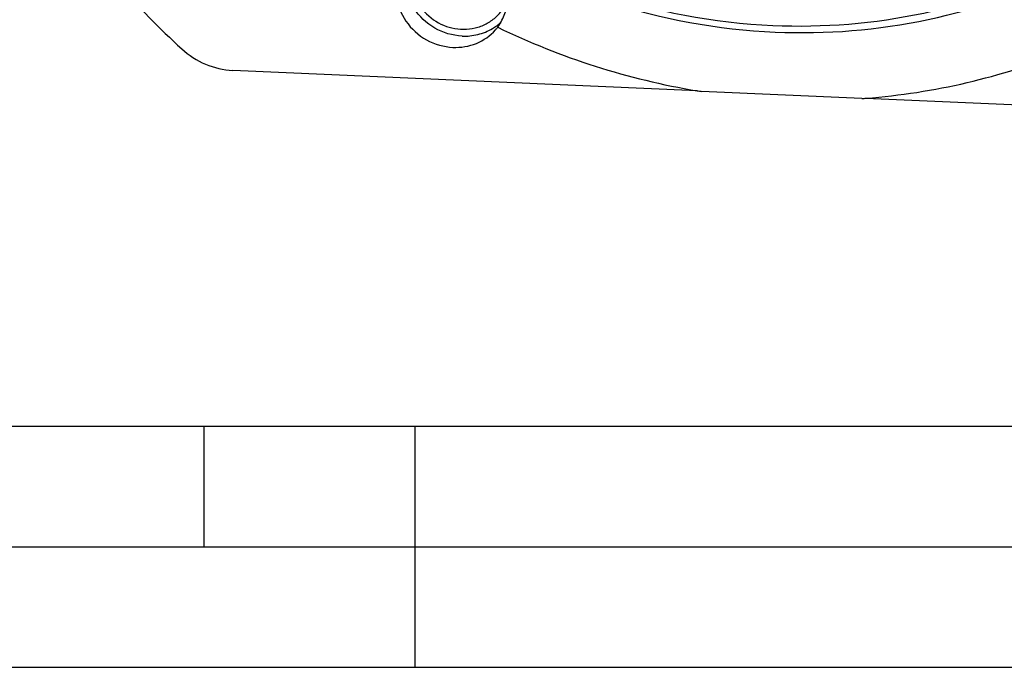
# Model space of a CAD drawing. Header units: millimetres. Extents: x 0 to 420, y 0 to 297.
# Tile 2 of 44: x 114 to 154, y 0 to 27. Entities that reach past the tile are written whole.
import ezdxf

# ---------------------------------------------------------------- set-up
doc = ezdxf.new("R2010")
doc.units = ezdxf.units.MM
doc.header["$LTSCALE"] = 23.1
doc.layers.get('0').update_dxf_attribs({"linetype": 'CONTINUOUS'})
doc.layers.add('COMPONENTS', color=7, linetype='CONTINUOUS')

msp = doc.modelspace()

# ---------------------------------------------------------------- linework, layer by layer
at = {"color": 7, "linetype": 'CONTINUOUS'}
msp.add_line((25, 10), (410, 10), dxfattribs=at)
at = {"color": 2, "linetype": 'CONTINUOUS'}
for p, q in [((121.25, 5), (121.25, 10)), ((130, 0), (130, 10)), ((20, 5), (415, 5)), ((0, 0), (232.75, 0))]:
    msp.add_line(p, q, dxfattribs=at)
at = {"layer": 'COMPONENTS', "color": 7, "linetype": 'CONTINUOUS'}
for p, q in [((141.69993, 23.91114), (122.42747, 24.75745)), ((148.52851, 23.5887), (141.86998, 23.88109)), ((148.52851, 23.5887), (148.54778, 23.59009)), ((148.69776, 23.60384), (168.00587, 22.75597))]:
    msp.add_line(p, q, dxfattribs=at)
for centre, radius, start, end in [((131.99792, 28.61371), 2.15087, 179.664785, 283.103835), ((147.70292, 55.41651), 40.45181, 222.042372, 227.389836), ((132.10115, 28.33251), 2.14452, 300.814952, 306.5507), ((132.10734, 28.32414), 2.13411, 306.551247, 312.349967), ((131.75851, 27.82956), 2.09767, 321.34755, 322.370813), ((131.74701, 27.80319), 2.09019, 323.135838, 323.898375), ((146.67997, 53.83023), 30.33312, 244.076653, 260.550007), ((131.75007, 27.83639), 2.10852, 318.299635, 321.345843), ((146.53249, 53.12412), 29.61239, 260.607177, 260.941015), ((146.49043, 51.84696), 28.33166, 274.164279, 274.469161)]:
    msp.add_arc(centre, radius, start, end, dxfattribs=at)
for points, knots in [([(126.08294, 69.12171), (125.25414, 68.2982), (123.72176, 66.51799), (121.86606, 63.52126), (120.49155, 60.26131), (119.6281, 56.80947), (119.29389, 53.23895), (119.56155, 48.41019), (121.24527, 42.45284), (125.20032, 36.10858), (130.76388, 31.03851), (137.46673, 27.66504), (142.38499, 26.72854), (144.83219, 26.62108)], [0, 0, 0, 0, 0.06023941, 0.12052603, 0.18103206, 0.24190947, 0.30327636, 0.36520696, 0.49048617, 0.61770932, 0.74587844, 0.87370475, 1, 1, 1, 1]), ([(124.13652, 67.56239), (123.42973, 66.67751), (122.14439, 64.79682), (120.6538, 61.71756), (119.62657, 58.43566), (118.89873, 53.8665), (119.24012, 47.95729), (121.20027, 42.32807), (123.63333, 38.2175), (125.87073, 35.3724), (128.46844, 32.83747), (132.33366, 29.94337), (137.79225, 27.32323), (142.55543, 26.44981), (144.92662, 26.34569)], [0, 0, 0, 0, 0.0601225, 0.1204043, 0.18099117, 0.24200345, 0.36529804, 0.49078817, 0.55436919, 0.61827225, 0.68236257, 0.74649227, 0.87399745, 1, 1, 1, 1]), ([(144.83219, 26.62108), (146.92661, 26.52911), (151.12547, 26.864), (157.03732, 28.94372), (162.14109, 32.46543), (164.78184, 35.63447), (165.85778, 37.35331)], [0, 0, 0, 0, 0.25487266, 0.5056979, 0.753469, 1, 1, 1, 1]), ([(133.43583, 26.57161), (133.55672, 26.73738), (133.75184, 27.1087), (133.87335, 27.72837), (133.8178, 28.367), (133.51569, 29.17885), (132.75252, 30.00628), (131.8893, 30.28406), (131.46075, 30.30288)], [0, 0, 0, 0, 0.12076373, 0.24281629, 0.36692519, 0.49317915, 0.74750518, 1, 1, 1, 1]), ([(131.94052, 26.18015), (131.54906, 26.19734), (130.76054, 26.43266), (129.87571, 27.26662), (129.53258, 28.22447), (129.55922, 28.99871), (129.6702, 29.36713), (129.74808, 29.53874)], [0, 0, 0, 0, 0.25198341, 0.50631397, 0.7559563, 0.87881215, 1, 1, 1, 1]), ([(129.32113, 28.94386), (129.19134, 28.60132), (129.11026, 27.82475), (129.54757, 26.74158), (130.4212, 25.94957), (131.18619, 25.72784), (131.56592, 25.71116)], [0, 0, 0, 0, 0.24293605, 0.49331985, 0.74791538, 1, 1, 1, 1]), ([(144.92662, 26.34569), (147.04843, 26.25251), (151.29972, 26.5892), (155.32771, 28.00295), (157.1907, 28.95069)], [0, 0, 0, 0, 0.50399292, 1, 1, 1, 1]), ([(132.48555, 26.51885), (132.64136, 26.55513), (132.94381, 26.66549), (133.33973, 26.93766), (133.65245, 27.29961), (133.79268, 27.58632), (133.84366, 27.73564)], [0, 0, 0, 0, 0.25262311, 0.50235619, 0.75083324, 1, 1, 1, 1]), ([(131.56592, 25.71116), (131.89415, 25.69675), (132.55844, 25.80485), (133.11073, 26.19393), (133.32437, 26.43373)], [0, 0, 0, 0, 0.50568928, 1, 1, 1, 1]), ([(131.94052, 26.18015), (132.1607, 26.17048), (132.60234, 26.21223), (133.01375, 26.37982), (133.19972, 26.49074)], [0, 0, 0, 0, 0.50441825, 1, 1, 1, 1]), ([(120.31678, 25.64491), (120.60371, 25.38096), (121.26923, 24.95102), (122.04273, 24.77434), (122.42747, 24.75745)], [0, 0, 0, 0, 0.50307365, 1, 1, 1, 1]), ([(148.69811, 23.60144), (150.10711, 23.71157), (152.8996, 24.14125), (155.59407, 24.99329), (156.89175, 25.5185)], [0, 0, 0, 0, 0.50237391, 1, 1, 1, 1])]:
    msp.add_open_spline(points, degree=3, knots=knots, dxfattribs=at)

doc.saveas('drawing.dxf')
